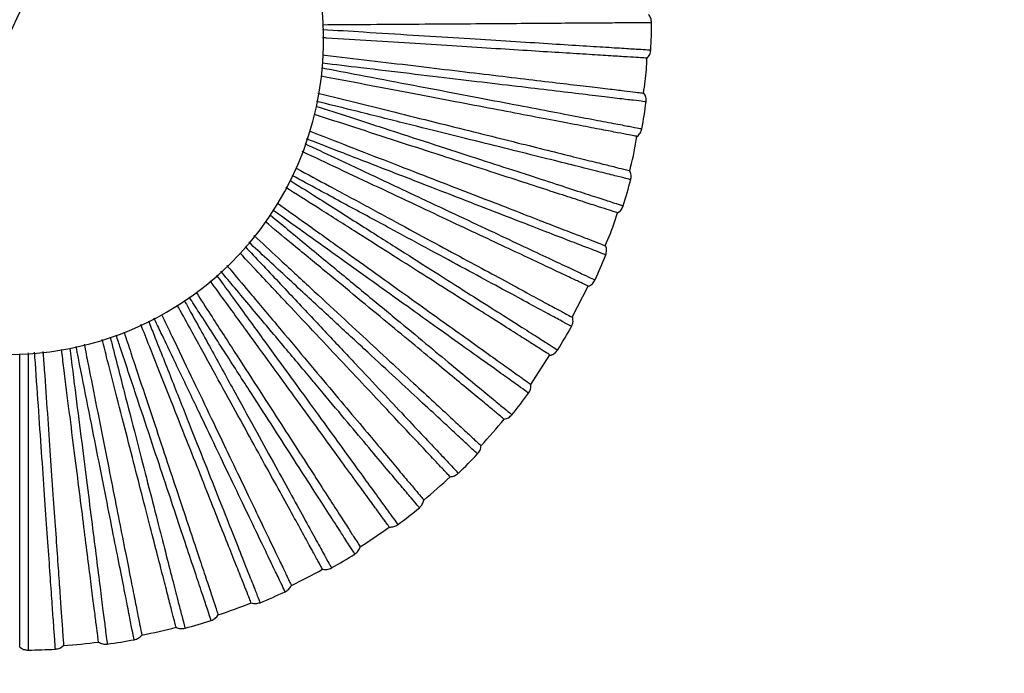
# Paper-space layout '_Inferior' of a CAD drawing. Header units: millimetres. Extents: x -509 to 509, y -547 to 549.
# Tile 18 of 32: x -408 to -251, y 84 to 188. Entities that reach past the tile are written whole.
import ezdxf

# ---------------------------------------------------------------- set-up
doc = ezdxf.new("R2010")
doc.units = ezdxf.units.MM

psp = doc.layouts.new('_Inferior')

# ---------------------------------------------------------------- linework, layer by layer
at = {"color": 7, "linetype": 'Continuous', "lineweight": 25}
for p, q in [((-320.21, 141.11), (-317.66, 146.07)), ((-326.8, 130.43), (-323.76, 135.11))]:
    psp.add_line(p, q, dxfattribs=at)
for centre, radius, start, end in [((-409.75, 185.2), 50, 300, 120), ((-409.75, 185.2), 50, 120, 300), ((-408.08, 188.62), 100.5, 357.163, 359.6365), ((-408.08, 188.62), 100.5, 349.9632, 352.4363), ((-408.08, 188.62), 100.5, 342.7634, 345.236), ((-408.08, 188.62), 100.5, 335.5638, 338.0358), ((-408.08, 188.62), 100.5, 328.364, 330.8357), ((-408.08, 188.62), 100.5, 321.1643, 323.6356), ((-408.08, 188.62), 100, 317.1993, 320.4007), ((-408.08, 188.62), 100.5, 313.9644, 316.4356), ((-408.08, 188.62), 100, 309.9993, 313.2005), ((-408.08, 188.62), 100.5, 306.7644, 309.2358), ((-408.08, 188.62), 100, 302.7994, 306.0003), ((-408.08, 188.62), 100.5, 299.5643, 302.0361), ((-408.08, 188.62), 100, 295.5997, 298.8001), ((-408.08, 188.62), 100.5, 292.3641, 294.8363), ((-408.08, 188.62), 100, 288.4001, 291.5998), ((-408.08, 188.62), 100.5, 285.1639, 287.6367), ((-408.08, 188.62), 100, 281.2005, 284.3996), ((-408.08, 188.62), 100, 274.0007, 277.1994), ((-408.08, 188.62), 100.5, 277.9637, 280.4369), ((-408.08, 188.62), 100.5, 270.7634, 273.237)]:
    psp.add_arc(centre, radius, start, end, dxfattribs=at)
for points, knots in [([(-450, 0), (-450, 14.73), (-449.28, 29.45), (-446.39, 58.76), (-444.23, 73.34), (-438.48, 102.23), (-434.9, 116.54), (-426.35, 144.72), (-421.38, 158.6), (-410.11, 185.81), (-403.81, 199.14), (-389.92, 225.11), (-382.34, 237.76), (-365.98, 262.25), (-357.2, 274.1), (-338.51, 296.86), (-318.71, 318.71), (-296.86, 338.51), (-274.09, 357.2), (-262.25, 365.98), (-237.76, 382.34), (-225.12, 389.92), (-199.14, 403.81), (-185.81, 410.11), (-158.6, 421.38), (-144.72, 426.35), (-116.54, 434.9), (-102.24, 438.48), (-73.35, 444.23), (-58.76, 446.39), (-29.45, 449.28), (-14.73, 450), (14.73, 450), (29.45, 449.28), (58.76, 446.39), (73.34, 444.23), (102.23, 438.48), (116.54, 434.9), (144.72, 426.35), (158.6, 421.38), (185.81, 410.11), (199.14, 403.81), (225.11, 389.92), (237.76, 382.34), (262.25, 365.98), (274.1, 357.2), (296.86, 338.51), (318.71, 318.71), (338.51, 296.86), (357.2, 274.09), (365.98, 262.25), (382.34, 237.76), (389.92, 225.12), (403.81, 199.14), (410.11, 185.81), (421.38, 158.6), (426.35, 144.72), (434.9, 116.54), (438.48, 102.24), (444.23, 73.35), (446.39, 58.76), (449.28, 29.45), (450, 14.73), (450, 0)], [0, 0, 0, 0, 0.03125, 0.03125, 0.0625, 0.0625, 0.09375, 0.09375, 0.125, 0.125, 0.15625, 0.15625, 0.1875, 0.1875, 0.21875, 0.21875, 0.25, 0.28125, 0.28125, 0.3125, 0.3125, 0.34375, 0.34375, 0.375, 0.375, 0.40625, 0.40625, 0.4375, 0.4375, 0.46875, 0.46875, 0.5, 0.5, 0.53125, 0.53125, 0.5625, 0.5625, 0.59375, 0.59375, 0.625, 0.625, 0.65625, 0.65625, 0.6875, 0.6875, 0.71875, 0.71875, 0.75, 0.78125, 0.78125, 0.8125, 0.8125, 0.84375, 0.84375, 0.875, 0.875, 0.90625, 0.90625, 0.9375, 0.9375, 0.96875, 0.96875, 1, 1, 1, 1]), ([(-307.59, 187.98), (-307.69, 187.98), (-307.88, 187.98), (-309.49, 187.97), (-312.03, 187.95), (-315.54, 187.93), (-319.97, 187.9), (-325.24, 187.86), (-331.3, 187.82), (-338.05, 187.77), (-345.4, 187.72), (-352.72, 187.67), (-357.7, 187.64), (-359.93, 187.62)], [0, 0, 0, 0, 0.092666, 0.185462, 0.278413, 0.370541, 0.462926, 0.555757, 0.64784, 0.740384, 0.83308, 0.92515, 1, 1, 1, 1]), ([(-359.93, 186.93), (-357.74, 186.79), (-352.77, 186.48), (-345.49, 186.02), (-338.15, 185.56), (-331.41, 185.14), (-325.36, 184.76), (-320.09, 184.43), (-315.66, 184.15), (-312.16, 183.93), (-309.59, 183.77), (-308.14, 183.68), (-307.54, 183.64), (-307.71, 183.65), (-307.71, 183.65)], [0, 0, 0, 0, 0.0737371, 0.1666813, 0.2588809, 0.3511939, 0.444106, 0.5362393, 0.6286891, 0.7215091, 0.8136067, 0.9062314, 0.9994803, 1, 1, 1, 1]), ([(-308.28, 182.34), (-308.35, 182.35), (-308.48, 182.35), (-309.56, 182.42), (-311.36, 182.54), (-313.98, 182.7), (-317.41, 182.92), (-321.63, 183.18), (-326.6, 183.49), (-332.24, 183.85), (-338.45, 184.24), (-345.09, 184.66), (-352.08, 185.1), (-357.06, 185.41), (-359.72, 185.58), (-359.93, 185.59)], [0, 0, 0, 0, 0.074991, 0.152655, 0.232734, 0.314904, 0.398779, 0.483915, 0.569828, 0.656004, 0.741923, 0.827071, 0.910962, 0.993154, 1, 1, 1, 1]), ([(-359.92, 182.88), (-359.8, 182.86), (-357.23, 182.56), (-352.37, 181.98), (-345.41, 181.15), (-338.8, 180.36), (-332.62, 179.62), (-327.01, 178.95), (-322.07, 178.36), (-317.87, 177.86), (-314.46, 177.46), (-311.85, 177.15), (-310.06, 176.93), (-308.98, 176.8), (-308.85, 176.79), (-308.79, 176.78)], [0, 0, 0, 0, 0.004058, 0.086481, 0.170607, 0.255994, 0.342154, 0.428573, 0.514727, 0.600102, 0.684212, 0.766613, 0.846917, 0.924799, 1, 1, 1, 1]), ([(-308.86, 176.79), (-308.68, 178.04), (-308.41, 179.88), (-308.35, 181.74), (-308.33, 182.34)], [0, 0, 0, 0, 0.677193, 1, 1, 1, 1]), ([(-359.97, 180.8), (-358, 180.42), (-353.3, 179.53), (-346.31, 178.2), (-339.08, 176.82), (-332.45, 175.55), (-326.5, 174.42), (-321.31, 173.43), (-316.95, 172.6), (-313.51, 171.94), (-310.98, 171.46), (-309.55, 171.19), (-308.95, 171.07), (-309.12, 171.11), (-309.13, 171.11)], [0, 0, 0, 0, 0.06786, 0.161394, 0.254179, 0.347077, 0.440579, 0.533297, 0.626333, 0.719742, 0.812424, 0.905636, 0.999477, 1, 1, 1, 1]), ([(-308.46, 175.39), (-308.56, 175.4), (-308.76, 175.43), (-310.35, 175.62), (-312.87, 175.92), (-316.36, 176.34), (-320.75, 176.86), (-325.99, 177.48), (-332.01, 178.2), (-338.71, 179), (-346.01, 179.87), (-353.11, 180.72), (-357.88, 181.29), (-359.92, 181.54)], [0, 0, 0, 0, 0.093213, 0.186557, 0.280057, 0.37273, 0.46566, 0.559039, 0.651666, 0.744756, 0.838, 0.930613, 1, 1, 1, 1]), ([(-309.86, 169.88), (-309.92, 169.9), (-310.05, 169.92), (-311.12, 170.12), (-312.89, 170.46), (-315.46, 170.95), (-318.84, 171.6), (-322.99, 172.39), (-327.88, 173.32), (-333.43, 174.38), (-339.54, 175.55), (-346.09, 176.79), (-352.97, 178.11), (-357.7, 179.01), (-360.16, 179.48), (-360.19, 179.49)], [0, 0, 0, 0, 0.0754136, 0.1535151, 0.2340455, 0.3166788, 0.4010258, 0.4866418, 0.5730388, 0.6597013, 0.7461043, 0.8317319, 0.916096, 0.9987512, 1, 1, 1, 1]), ([(-310.91, 163.01), (-311, 163.04), (-311.19, 163.08), (-312.75, 163.47), (-315.21, 164.08), (-318.62, 164.94), (-322.91, 166.01), (-328.03, 167.28), (-333.91, 168.75), (-340.46, 170.38), (-347.6, 172.16), (-354.42, 173.87), (-358.98, 175), (-360.86, 175.47)], [0, 0, 0, 0, 0.093569, 0.187269, 0.281127, 0.374154, 0.467438, 0.561175, 0.654155, 0.747601, 0.841201, 0.934168, 1, 1, 1, 1]), ([(-360.64, 176.79), (-358.32, 176.21), (-353.6, 175.04), (-346.85, 173.35), (-340.38, 171.74), (-334.34, 170.24), (-328.86, 168.87), (-324.03, 167.66), (-319.93, 166.64), (-316.59, 165.81), (-314.05, 165.18), (-312.3, 164.74), (-311.25, 164.48), (-311.12, 164.44), (-311.06, 164.43)], [0, 0, 0, 0, 0.082462, 0.166958, 0.252721, 0.33926, 0.426059, 0.512592, 0.598343, 0.682823, 0.765586, 0.846243, 0.924468, 1, 1, 1, 1]), ([(-360.99, 174.72), (-359.19, 174.14), (-354.76, 172.7), (-348.1, 170.54), (-341.1, 168.26), (-334.68, 166.18), (-328.92, 164.31), (-323.9, 162.67), (-319.68, 161.3), (-316.35, 160.22), (-313.89, 159.42), (-312.51, 158.98), (-311.93, 158.79), (-312.1, 158.84), (-312.1, 158.84)], [0, 0, 0, 0, 0.064005, 0.157926, 0.251095, 0.344377, 0.438266, 0.531367, 0.624788, 0.718583, 0.811648, 0.905246, 0.999475, 1, 1, 1, 1]), ([(-312.98, 157.72), (-313.04, 157.74), (-313.17, 157.78), (-314.2, 158.12), (-315.91, 158.67), (-318.41, 159.48), (-321.67, 160.54), (-325.7, 161.85), (-330.43, 163.39), (-335.81, 165.14), (-341.72, 167.06), (-348.07, 169.12), (-354.56, 171.23), (-359.06, 172.69), (-361.21, 173.39)], [0, 0, 0, 0, 0.0758768, 0.154458, 0.235483, 0.3186239, 0.403489, 0.4896308, 0.5765585, 0.6637533, 0.750687, 0.8368406, 0.9217228, 1, 1, 1, 1]), ([(-362.03, 170.76), (-359.95, 169.95), (-355.58, 168.26), (-349.25, 165.8), (-343.03, 163.39), (-337.23, 161.14), (-331.96, 159.1), (-327.32, 157.29), (-323.38, 155.76), (-320.18, 154.52), (-317.73, 153.58), (-316.05, 152.92), (-315.04, 152.53), (-314.91, 152.48), (-314.85, 152.46)], [0, 0, 0, 0, 0.077077, 0.162069, 0.248335, 0.335382, 0.422691, 0.509731, 0.595985, 0.680961, 0.76421, 0.845341, 0.924024, 1, 1, 1, 1]), ([(-314.88, 151.03), (-314.97, 151.07), (-315.16, 151.14), (-316.65, 151.72), (-319.02, 152.64), (-322.3, 153.91), (-326.42, 155.51), (-331.34, 157.42), (-336.99, 159.61), (-343.28, 162.05), (-350.14, 164.71), (-356.56, 167.21), (-360.79, 168.85), (-362.46, 169.5)], [0, 0, 0, 0, 0.0940492, 0.1882302, 0.2825691, 0.3760731, 0.4698364, 0.5640537, 0.6575114, 0.7514363, 0.8455169, 0.9389606, 1, 1, 1, 1]), ([(-311.08, 164.44), (-311.02, 164.62), (-310.5, 166.41), (-310.2, 168.25), (-309.94, 169.9)], [0, 0, 0, 0, 0.105164, 1, 1, 1, 1]), ([(-362.72, 168.75), (-361.14, 168), (-357.05, 166.08), (-350.85, 163.16), (-344.18, 160.03), (-338.08, 157.16), (-332.59, 154.58), (-327.81, 152.33), (-323.8, 150.44), (-320.63, 148.95), (-318.3, 147.85), (-316.98, 147.23), (-316.43, 146.97), (-316.59, 147.05), (-316.59, 147.05)], [0, 0, 0, 0, 0.059521, 0.153891, 0.247506, 0.341236, 0.435574, 0.529121, 0.62299, 0.717235, 0.810746, 0.904792, 0.999472, 1, 1, 1, 1]), ([(-317.6, 146.04), (-317.66, 146.07), (-317.78, 146.13), (-318.76, 146.59), (-320.4, 147.36), (-322.77, 148.47), (-325.87, 149.94), (-329.7, 151.74), (-334.21, 153.86), (-339.32, 156.26), (-344.95, 158.91), (-350.98, 161.75), (-357.06, 164.61), (-361.22, 166.57), (-363.16, 167.48)], [0, 0, 0, 0, 0.076198, 0.155111, 0.236479, 0.319971, 0.405195, 0.491701, 0.578996, 0.66656, 0.753861, 0.840379, 0.92562, 1, 1, 1, 1]), ([(-364.1, 164.84), (-362.32, 163.88), (-358.38, 161.75), (-352.57, 158.61), (-346.7, 155.43), (-341.23, 152.47), (-336.26, 149.79), (-331.88, 147.42), (-328.16, 145.41), (-325.14, 143.77), (-322.84, 142.53), (-321.25, 141.67), (-320.29, 141.15), (-320.18, 141.09), (-320.12, 141.06)], [0, 0, 0, 0, 0.070571, 0.156163, 0.243037, 0.330698, 0.418621, 0.506276, 0.593138, 0.678712, 0.762548, 0.844251, 0.923489, 1, 1, 1, 1]), ([(-365.14, 162.94), (-363.81, 162.1), (-360.14, 159.77), (-354.49, 156.19), (-348.27, 152.25), (-342.57, 148.63), (-337.45, 145.38), (-332.99, 142.55), (-329.25, 140.18), (-326.29, 138.3), (-324.11, 136.92), (-322.89, 136.14), (-322.37, 135.81), (-322.52, 135.91), (-322.52, 135.91)], [0, 0, 0, 0, 0.053957, 0.148886, 0.243055, 0.337339, 0.432235, 0.526336, 0.62076, 0.715562, 0.809626, 0.904229, 0.999469, 1, 1, 1, 1]), ([(-320.33, 139.65), (-320.41, 139.7), (-320.59, 139.79), (-322, 140.55), (-324.23, 141.76), (-327.32, 143.43), (-331.21, 145.54), (-335.86, 148.05), (-341.19, 150.93), (-347.12, 154.14), (-353.59, 157.64), (-359.5, 160.83), (-363.33, 162.9), (-364.74, 163.67)], [0, 0, 0, 0, 0.09464, 0.189413, 0.284344, 0.378436, 0.472788, 0.567597, 0.661642, 0.756157, 0.850829, 0.944859, 1, 1, 1, 1]), ([(-323.65, 135.04), (-323.71, 135.07), (-323.82, 135.14), (-324.74, 135.73), (-326.26, 136.69), (-328.47, 138.1), (-331.37, 139.94), (-334.94, 142.2), (-339.15, 144.87), (-343.92, 147.9), (-349.17, 151.23), (-354.8, 154.81), (-360.35, 158.33), (-364.1, 160.71), (-365.78, 161.77)], [0, 0, 0, 0, 0.076607, 0.1559446, 0.2377494, 0.3216905, 0.4073724, 0.4943433, 0.5821076, 0.6701416, 0.7579119, 0.8448947, 0.9305939, 1, 1, 1, 1]), ([(-367.13, 159.3), (-365.58, 158.19), (-362.04, 155.66), (-356.77, 151.89), (-351.35, 148), (-346.29, 144.38), (-341.7, 141.09), (-337.65, 138.19), (-334.21, 135.73), (-331.42, 133.73), (-329.28, 132.21), (-327.82, 131.16), (-326.93, 130.52), (-326.83, 130.45), (-326.77, 130.41)], [0, 0, 0, 0, 0.066528, 0.152492, 0.239744, 0.327786, 0.416092, 0.504128, 0.591368, 0.677314, 0.761515, 0.843573, 0.923156, 1, 1, 1, 1]), ([(-368.24, 157.39), (-367.18, 156.51), (-363.98, 153.87), (-358.98, 149.73), (-353.3, 145.04), (-348.1, 140.73), (-343.43, 136.87), (-339.36, 133.5), (-335.94, 130.68), (-333.24, 128.44), (-331.26, 126.8), (-330.13, 125.87), (-329.67, 125.49), (-329.8, 125.6), (-329.8, 125.6)], [0, 0, 0, 0, 0.0474536, 0.1430352, 0.237851, 0.3327835, 0.428332, 0.5230797, 0.6181528, 0.7136067, 0.8083176, 0.9035706, 0.9994655, 1, 1, 1, 1]), ([(-327.16, 129.04), (-327.24, 129.09), (-327.4, 129.21), (-328.7, 130.14), (-330.76, 131.62), (-333.62, 133.67), (-337.22, 136.24), (-341.51, 139.31), (-346.44, 142.84), (-351.92, 146.77), (-357.91, 151.05), (-363.22, 154.86), (-366.61, 157.29), (-367.77, 158.12)], [0, 0, 0, 0, 0.09523, 0.190593, 0.286116, 0.380793, 0.475733, 0.571133, 0.665764, 0.760867, 0.856129, 0.950745, 1, 1, 1, 1]), ([(-314.96, 152.5), (-314.4, 153.79), (-313.65, 155.5), (-313.15, 157.29), (-313.03, 157.73)], [0, 0, 0, 0, 0.754735, 1, 1, 1, 1]), ([(-331.03, 124.88), (-331.08, 124.92), (-331.18, 125), (-332.02, 125.7), (-333.41, 126.85), (-335.43, 128.52), (-338.08, 130.71), (-341.34, 133.4), (-345.17, 136.58), (-349.53, 140.18), (-354.32, 144.14), (-359.46, 148.4), (-364.39, 152.47), (-367.67, 155.19), (-369.06, 156.34)], [0, 0, 0, 0, 0.077093, 0.156934, 0.239258, 0.323732, 0.409958, 0.497481, 0.585802, 0.674395, 0.762723, 0.850258, 0.936501, 1, 1, 1, 1]), ([(-370.82, 154.11), (-369.53, 152.92), (-366.44, 150.05), (-361.78, 145.75), (-356.89, 141.21), (-352.32, 136.99), (-348.18, 133.15), (-344.52, 129.76), (-341.42, 126.89), (-338.9, 124.56), (-336.98, 122.77), (-335.65, 121.55), (-334.86, 120.81), (-334.76, 120.72), (-334.71, 120.68)], [0, 0, 0, 0, 0.061876, 0.148269, 0.235956, 0.324436, 0.413182, 0.501657, 0.589331, 0.675707, 0.760327, 0.842794, 0.922773, 1, 1, 1, 1]), ([(-372.2, 152.36), (-371.35, 151.45), (-368.6, 148.53), (-364.24, 143.88), (-359.2, 138.51), (-354.58, 133.59), (-350.43, 129.18), (-346.81, 125.33), (-343.78, 122.09), (-341.37, 119.54), (-339.61, 117.66), (-338.61, 116.6), (-338.2, 116.16), (-338.32, 116.28), (-338.32, 116.29)], [0, 0, 0, 0, 0.043162, 0.139174, 0.234417, 0.329777, 0.425756, 0.520931, 0.616432, 0.712316, 0.807454, 0.903136, 0.999463, 1, 1, 1, 1]), ([(-335.26, 119.36), (-335.34, 119.43), (-335.48, 119.56), (-336.66, 120.65), (-338.52, 122.38), (-341.1, 124.77), (-344.34, 127.77), (-348.22, 131.36), (-352.66, 135.48), (-357.61, 140.06), (-363.01, 145.06), (-367.72, 149.42), (-370.69, 152.17), (-371.64, 153.06)], [0, 0, 0, 0, 0.095634, 0.191402, 0.287331, 0.38241, 0.477753, 0.573558, 0.668591, 0.764098, 0.859764, 0.954782, 1, 1, 1, 1]), ([(-339.63, 115.72), (-339.67, 115.77), (-339.76, 115.87), (-340.51, 116.66), (-341.74, 117.97), (-343.54, 119.89), (-345.89, 122.39), (-348.78, 125.47), (-352.19, 129.1), (-356.06, 133.22), (-360.32, 137.75), (-364.89, 142.62), (-369.14, 147.15), (-371.93, 150.12), (-373.03, 151.3)], [0, 0, 0, 0, 0.077603, 0.157971, 0.24084, 0.325872, 0.412667, 0.500769, 0.589674, 0.678852, 0.767763, 0.855877, 0.94269, 1, 1, 1, 1]), ([(-375.12, 149.34), (-374.1, 148.12), (-371.5, 145.02), (-367.52, 140.28), (-363.23, 135.17), (-359.23, 130.4), (-355.6, 126.07), (-352.4, 122.26), (-349.68, 119.02), (-347.48, 116.39), (-345.79, 114.38), (-344.63, 113), (-343.93, 112.17), (-343.85, 112.07), (-343.81, 112.02)], [0, 0, 0, 0, 0.056474, 0.143364, 0.231556, 0.320546, 0.409803, 0.498787, 0.586967, 0.673839, 0.758947, 0.841888, 0.922328, 1, 1, 1, 1]), ([(-376.8, 147.83), (-376.14, 146.93), (-373.86, 143.79), (-370.19, 138.74), (-365.86, 132.78), (-361.89, 127.32), (-358.33, 122.42), (-355.23, 118.15), (-352.62, 114.56), (-350.56, 111.72), (-349.04, 109.64), (-348.19, 108.46), (-347.83, 107.97), (-347.94, 108.11), (-347.94, 108.11)], [0, 0, 0, 0, 0.038767, 0.13522, 0.230901, 0.326699, 0.423119, 0.51873, 0.614671, 0.710995, 0.80657, 0.902691, 0.999461, 1, 1, 1, 1]), ([(-344.52, 110.78), (-344.58, 110.86), (-344.71, 111.01), (-345.74, 112.24), (-347.37, 114.18), (-349.63, 116.87), (-352.47, 120.26), (-355.86, 124.31), (-359.76, 128.95), (-364.09, 134.12), (-368.83, 139.76), (-372.86, 144.57), (-375.37, 147.56), (-376.11, 148.45)], [0, 0, 0, 0, 0.096113, 0.19236, 0.288769, 0.384324, 0.480145, 0.576429, 0.671937, 0.767923, 0.864067, 0.959561, 1, 1, 1, 1]), ([(-349.31, 107.72), (-349.34, 107.77), (-349.42, 107.88), (-350.06, 108.76), (-351.12, 110.22), (-352.66, 112.34), (-354.68, 115.12), (-357.17, 118.54), (-360.09, 122.57), (-363.41, 127.14), (-367.07, 132.17), (-370.99, 137.57), (-374.58, 142.5), (-376.91, 145.71), (-377.79, 146.93)], [0, 0, 0, 0, 0.077914, 0.158605, 0.241806, 0.32718, 0.414323, 0.502778, 0.59204, 0.681576, 0.770844, 0.859311, 0.946473, 1, 1, 1, 1]), ([(-354.78, 103.43), (-354.83, 103.51), (-354.94, 103.68), (-355.81, 105.03), (-357.18, 107.16), (-359.08, 110.11), (-361.48, 113.83), (-364.34, 118.27), (-367.62, 123.36), (-371.27, 129.03), (-375.26, 135.22), (-378.57, 140.36), (-380.59, 143.49), (-381.12, 144.32)], [0, 0, 0, 0, 0.096696, 0.193528, 0.290522, 0.386658, 0.48306, 0.579929, 0.676017, 0.772586, 0.869314, 0.965388, 1, 1, 1, 1]), ([(-380.01, 145.06), (-379.25, 143.87), (-377.16, 140.63), (-373.9, 135.58), (-370.28, 129.97), (-366.92, 124.74), (-363.86, 119.99), (-361.16, 115.81), (-358.87, 112.25), (-357.01, 109.36), (-355.59, 107.16), (-354.61, 105.64), (-354.02, 104.73), (-353.95, 104.62), (-353.91, 104.56)], [0, 0, 0, 0, 0.050303, 0.137761, 0.226529, 0.316102, 0.405943, 0.495509, 0.584265, 0.671706, 0.75737, 0.840854, 0.92182, 1, 1, 1, 1]), ([(-359.91, 100.99), (-359.94, 101.05), (-360, 101.16), (-360.53, 102.11), (-361.4, 103.7), (-362.66, 105.99), (-364.31, 109), (-366.35, 112.71), (-368.75, 117.07), (-371.47, 122.02), (-374.47, 127.47), (-377.69, 133.32), (-380.55, 138.54), (-382.38, 141.87), (-383.03, 143.05)], [0, 0, 0, 0, 0.078351, 0.159495, 0.243162, 0.329015, 0.416647, 0.505598, 0.595361, 0.685399, 0.775168, 0.864131, 0.951781, 1, 1, 1, 1]), ([(-381.92, 143.79), (-381.46, 142.96), (-379.67, 139.71), (-376.74, 134.39), (-373.19, 127.93), (-369.94, 122.01), (-367.02, 116.7), (-364.48, 112.08), (-362.34, 108.19), (-360.65, 105.12), (-359.41, 102.86), (-358.71, 101.59), (-358.42, 101.05), (-358.5, 101.21), (-358.5, 101.21)], [0, 0, 0, 0, 0.033142, 0.13016, 0.2264, 0.322759, 0.419743, 0.515914, 0.612416, 0.709304, 0.805438, 0.902122, 0.999457, 1, 1, 1, 1]), ([(-365.87, 97.42), (-365.92, 97.51), (-366, 97.69), (-366.69, 99.13), (-367.79, 101.42), (-369.31, 104.59), (-371.22, 108.58), (-373.5, 113.34), (-376.12, 118.81), (-379.03, 124.89), (-382.21, 131.53), (-384.8, 136.94), (-386.36, 140.19), (-386.73, 140.97)], [0, 0, 0, 0, 0.097104, 0.194344, 0.291748, 0.388289, 0.485098, 0.582375, 0.678869, 0.775844, 0.872981, 0.96946, 1, 1, 1, 1]), ([(-385.53, 141.54), (-384.97, 140.38), (-383.36, 137.02), (-380.82, 131.71), (-377.93, 125.69), (-375.25, 120.08), (-372.81, 114.99), (-370.65, 110.5), (-368.83, 106.68), (-367.34, 103.59), (-366.21, 101.22), (-365.43, 99.59), (-364.96, 98.61), (-364.9, 98.5), (-364.88, 98.44)], [0, 0, 0, 0, 0.045881, 0.133747, 0.222928, 0.312917, 0.403177, 0.49316, 0.582329, 0.670177, 0.75624, 0.840113, 0.921456, 1, 1, 1, 1]), ([(-371.27, 95.64), (-371.3, 95.7), (-371.34, 95.83), (-371.74, 96.84), (-372.41, 98.51), (-373.37, 100.95), (-374.64, 104.14), (-376.2, 108.08), (-378.03, 112.71), (-380.11, 117.96), (-382.4, 123.74), (-384.86, 129.95), (-387.01, 135.39), (-388.37, 138.82), (-388.83, 139.98)], [0, 0, 0, 0, 0.07864, 0.160084, 0.24406, 0.330229, 0.418185, 0.507464, 0.597558, 0.687929, 0.778029, 0.86732, 0.955294, 1, 1, 1, 1]), ([(-387.62, 140.55), (-387.31, 139.78), (-385.99, 136.44), (-383.79, 130.89), (-381.08, 124.03), (-378.59, 117.76), (-376.36, 112.12), (-374.41, 107.21), (-372.78, 103.09), (-371.49, 99.83), (-370.54, 97.43), (-370.01, 96.08), (-369.78, 95.52), (-369.85, 95.68), (-369.85, 95.68)], [0, 0, 0, 0, 0.029301, 0.126704, 0.223327, 0.320068, 0.417438, 0.513991, 0.610876, 0.708149, 0.804665, 0.901733, 0.999455, 1, 1, 1, 1]), ([(-393.7, 137.95), (-393.53, 137.29), (-392.67, 133.95), (-391.22, 128.3), (-389.38, 121.16), (-387.7, 114.62), (-386.2, 108.75), (-384.88, 103.64), (-383.78, 99.34), (-382.91, 95.95), (-382.27, 93.45), (-381.9, 92.04), (-381.75, 91.45), (-381.8, 91.62), (-381.8, 91.62)], [0, 0, 0, 0, 0.024408, 0.122302, 0.219412, 0.316641, 0.414501, 0.511541, 0.608915, 0.706678, 0.80368, 0.901238, 0.999453, 1, 1, 1, 1]), ([(-377.64, 92.85), (-377.67, 92.94), (-377.73, 93.13), (-378.24, 94.65), (-379.04, 97.06), (-380.15, 100.39), (-381.54, 104.59), (-383.21, 109.6), (-385.12, 115.35), (-387.25, 121.75), (-389.57, 128.74), (-391.42, 134.28), (-392.5, 137.55), (-392.73, 138.23)], [0, 0, 0, 0, 0.097641, 0.19542, 0.293362, 0.390437, 0.487782, 0.585597, 0.682625, 0.780137, 0.877811, 0.974824, 1, 1, 1, 1]), ([(-391.49, 138.73), (-391.12, 137.63), (-389.99, 134.21), (-388.17, 128.75), (-386.06, 122.41), (-384.1, 116.51), (-382.31, 111.15), (-380.74, 106.42), (-379.41, 102.41), (-378.32, 99.15), (-377.49, 96.66), (-376.92, 94.95), (-376.58, 93.92), (-376.54, 93.79), (-376.52, 93.73)], [0, 0, 0, 0, 0.041627, 0.129884, 0.219463, 0.309854, 0.400516, 0.4909, 0.580467, 0.668707, 0.755153, 0.8394, 0.921106, 1, 1, 1, 1]), ([(-389.88, 89.79), (-389.9, 89.88), (-389.94, 90.08), (-390.25, 91.65), (-390.74, 94.14), (-391.42, 97.59), (-392.28, 101.93), (-393.31, 107.1), (-394.48, 113.05), (-395.79, 119.66), (-397.22, 126.89), (-398.34, 132.54), (-398.99, 135.83), (-399.11, 136.44)], [0, 0, 0, 0, 0.097946, 0.19603, 0.294278, 0.391656, 0.489305, 0.587426, 0.684756, 0.782573, 0.880552, 0.977868, 1, 1, 1, 1]), ([(-397.82, 136.8), (-397.62, 135.75), (-396.93, 132.29), (-395.83, 126.72), (-394.53, 120.17), (-393.32, 114.07), (-392.23, 108.53), (-391.26, 103.64), (-390.44, 99.49), (-389.77, 96.13), (-389.26, 93.55), (-388.91, 91.78), (-388.7, 90.72), (-388.67, 90.59), (-388.66, 90.53)], [0, 0, 0, 0, 0.038757, 0.127279, 0.217126, 0.307788, 0.398721, 0.489376, 0.579211, 0.667715, 0.75442, 0.838919, 0.92087, 1, 1, 1, 1]), ([(-383.22, 91.76), (-383.23, 91.83), (-383.26, 91.95), (-383.53, 93.01), (-383.98, 94.75), (-384.64, 97.29), (-385.49, 100.62), (-386.54, 104.72), (-387.78, 109.54), (-389.19, 115.01), (-390.73, 121.03), (-392.39, 127.5), (-393.82, 133.05), (-394.7, 136.51), (-394.98, 137.59)], [0, 0, 0, 0, 0.078991, 0.160798, 0.245149, 0.331703, 0.420052, 0.50973, 0.600225, 0.691, 0.781502, 0.871192, 0.959558, 1, 1, 1, 1]), ([(-408.08, 88.62), (-408.08, 88.69), (-408.08, 88.82), (-408.08, 89.9), (-408.08, 91.71), (-408.08, 94.33), (-408.08, 97.76), (-408.08, 101.99), (-408.08, 106.97), (-408.08, 112.62), (-408.08, 118.84), (-408.08, 125.52), (-408.08, 131.03), (-408.08, 134.38), (-408.08, 135.28)], [0, 0, 0, 0, 0.079631, 0.1621, 0.247134, 0.334388, 0.423452, 0.513856, 0.605085, 0.696594, 0.787829, 0.878245, 0.967327, 1, 1, 1, 1]), ([(-406.75, 135.42), (-406.75, 134.91), (-406.75, 131.65), (-406.75, 126), (-406.75, 118.63), (-406.75, 111.88), (-406.75, 105.82), (-406.75, 100.54), (-406.75, 96.1), (-406.75, 92.6), (-406.75, 90.02), (-406.75, 88.56), (-406.75, 87.96), (-406.75, 88.13), (-406.75, 88.13)], [0, 0, 0, 0, 0.017982, 0.116521, 0.21427, 0.31214, 0.410645, 0.508324, 0.606339, 0.704746, 0.802387, 0.900587, 0.999449, 1, 1, 1, 1]), ([(-402.41, 88.28), (-402.42, 88.38), (-402.43, 88.58), (-402.54, 90.18), (-402.72, 92.71), (-402.97, 96.22), (-403.27, 100.63), (-403.64, 105.89), (-404.06, 111.94), (-404.53, 118.67), (-405.05, 126.02), (-405.44, 131.69), (-405.67, 134.97), (-405.71, 135.53)], [0, 0, 0, 0, 0.098182, 0.196502, 0.294987, 0.3926, 0.490484, 0.588841, 0.686406, 0.784459, 0.882673, 0.980224, 1, 1, 1, 1]), ([(-404.38, 135.67), (-404.31, 134.68), (-404.07, 131.26), (-403.68, 125.68), (-403.22, 119.01), (-402.78, 112.81), (-402.39, 107.17), (-402.04, 102.2), (-401.75, 97.98), (-401.51, 94.56), (-401.32, 91.94), (-401.2, 90.14), (-401.12, 89.06), (-401.11, 88.93), (-401.11, 88.86)], [0, 0, 0, 0, 0.035747, 0.124546, 0.214675, 0.30562, 0.396838, 0.487777, 0.577893, 0.666674, 0.753651, 0.838415, 0.920622, 1, 1, 1, 1]), ([(-395.55, 89.41), (-395.56, 89.47), (-395.58, 89.6), (-395.71, 90.68), (-395.94, 92.47), (-396.27, 95.07), (-396.7, 98.48), (-397.23, 102.68), (-397.85, 107.62), (-398.56, 113.22), (-399.34, 119.39), (-400.18, 126.02), (-400.88, 131.58), (-401.31, 134.99), (-401.43, 135.98)], [0, 0, 0, 0, 0.079357, 0.161542, 0.246283, 0.333237, 0.421994, 0.512087, 0.603001, 0.694195, 0.785116, 0.87522, 0.963996, 1, 1, 1, 1]), ([(-400.11, 136.16), (-400.04, 135.61), (-399.63, 132.32), (-398.91, 126.66), (-397.99, 119.34), (-397.14, 112.65), (-396.38, 106.64), (-395.72, 101.4), (-395.16, 97), (-394.72, 93.52), (-394.4, 90.96), (-394.22, 89.52), (-394.14, 88.92), (-394.16, 89.09), (-394.16, 89.09)], [0, 0, 0, 0, 0.019847, 0.118198, 0.215762, 0.313446, 0.411764, 0.509257, 0.607086, 0.705306, 0.802762, 0.900776, 0.99945, 1, 1, 1, 1])]:
    psp.add_open_spline(points, degree=3, knots=knots, dxfattribs=at)
for points in [[(-307.59, 187.98), (-307.61, 188.23), (-307.65, 188.72), (-307.94, 189.12), (-308.09, 189.32)], [(-308.28, 182.34), (-308.13, 182.53), (-307.81, 182.92), (-307.74, 183.4), (-307.71, 183.65)], [(-308.46, 175.39), (-308.45, 175.64), (-308.43, 176.13), (-308.67, 176.56), (-308.79, 176.78)], [(-309.86, 169.88), (-309.68, 170.05), (-309.32, 170.39), (-309.19, 170.87), (-309.12, 171.11)], [(-310.9, 163.01), (-310.86, 163.25), (-310.78, 163.74), (-310.96, 164.2), (-311.06, 164.43)], [(-312.98, 157.72), (-312.78, 157.87), (-312.38, 158.16), (-312.19, 158.61), (-312.1, 158.84)], [(-314.88, 151.03), (-314.81, 151.27), (-314.67, 151.74), (-314.79, 152.22), (-314.85, 152.46)], [(-317.6, 146.04), (-317.39, 146.16), (-316.96, 146.4), (-316.71, 146.83), (-316.59, 147.05)], [(-320.33, 139.65), (-320.23, 139.87), (-320.03, 140.32), (-320.09, 140.81), (-320.12, 141.06)], [(-323.65, 135.04), (-323.42, 135.13), (-322.97, 135.32), (-322.67, 135.71), (-322.52, 135.91)], [(-327.16, 129.03), (-327.03, 129.25), (-326.77, 129.67), (-326.77, 130.16), (-326.77, 130.41)], [(-331.03, 124.88), (-330.8, 124.94), (-330.32, 125.07), (-329.97, 125.42), (-329.8, 125.6)], [(-335.26, 119.36), (-335.11, 119.55), (-334.8, 119.94), (-334.74, 120.43), (-334.71, 120.68)], [(-339.63, 115.72), (-339.39, 115.76), (-338.9, 115.82), (-338.51, 116.13), (-338.32, 116.28)], [(-344.52, 110.78), (-344.34, 110.95), (-343.99, 111.3), (-343.87, 111.78), (-343.81, 112.02)], [(-349.31, 107.72), (-349.06, 107.72), (-348.57, 107.72), (-348.14, 107.98), (-347.93, 108.11)], [(-354.77, 103.43), (-354.58, 103.58), (-354.19, 103.88), (-354, 104.34), (-353.91, 104.56)], [(-359.91, 100.99), (-359.66, 100.96), (-359.17, 100.9), (-358.72, 101.1), (-358.5, 101.21)], [(-365.87, 97.42), (-365.66, 97.54), (-365.23, 97.79), (-365, 98.22), (-364.88, 98.44)], [(-371.27, 95.64), (-371.03, 95.58), (-370.55, 95.46), (-370.08, 95.61), (-369.85, 95.68)], [(-377.64, 92.84), (-377.41, 92.94), (-376.96, 93.13), (-376.67, 93.53), (-376.52, 93.73)], [(-383.22, 91.76), (-382.99, 91.67), (-382.53, 91.5), (-382.04, 91.58), (-381.8, 91.62)], [(-395.55, 89.41), (-395.33, 89.29), (-394.9, 89.06), (-394.41, 89.08), (-394.16, 89.09)], [(-389.88, 89.78), (-389.64, 89.85), (-389.17, 89.99), (-388.83, 90.35), (-388.66, 90.53)], [(-408.08, 88.62), (-407.88, 88.48), (-407.48, 88.19), (-406.99, 88.15), (-406.75, 88.13)], [(-402.41, 88.28), (-402.17, 88.32), (-401.68, 88.39), (-401.3, 88.71), (-401.11, 88.86)]]:
    psp.add_open_spline(points, degree=3, dxfattribs=at)

doc.saveas('drawing.dxf')
